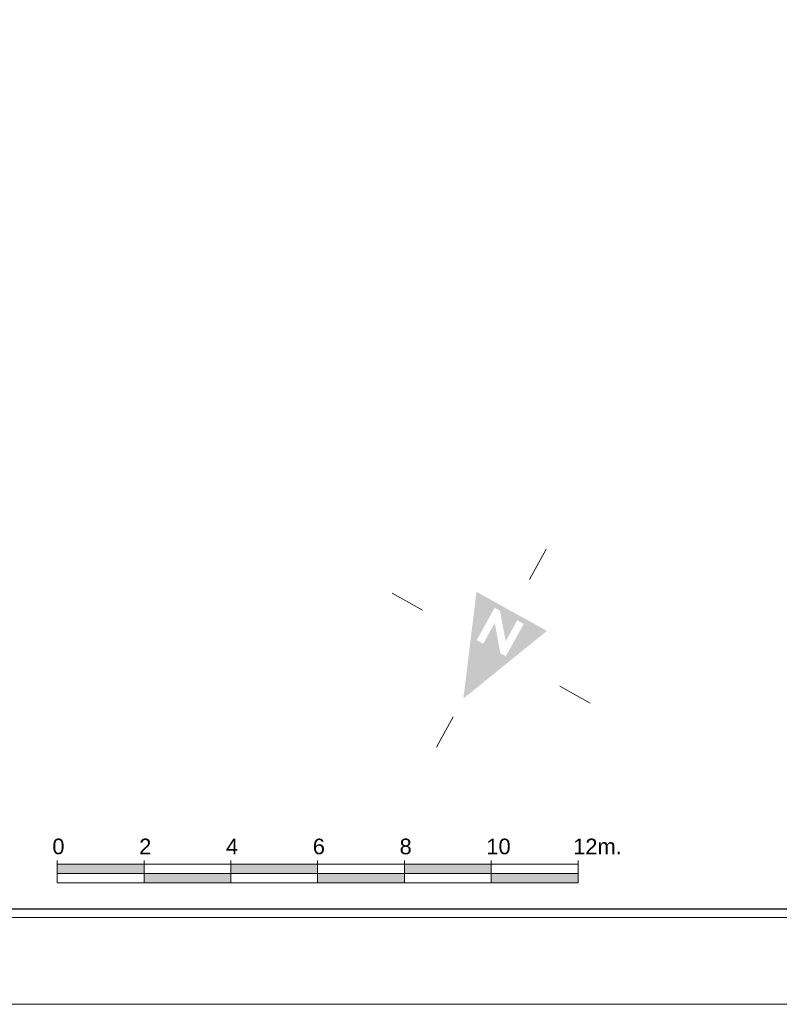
# Model space of a CAD drawing. Header units: millimetres. Extents: x 0 to 84000, y 0 to 59400.
# Tile 2 of 36: x 46935 to 64437, y 0 to 22677. Entities that reach past the tile are written whole.
import ezdxf

# ---------------------------------------------------------------- set-up
doc = ezdxf.new("R2010")
doc.units = ezdxf.units.MM
doc.set_wipeout_variables(frame=1)
doc.layers.add('X-L0_C_afwerking', color=7, linetype='Continuous', lineweight=5)
doc.styles.add('DVD_ALG 1.8mm_RE', font='arial.ttf', dxfattribs={"height": 1.8})
doc.styles.add('DVD_ALG 2.5mm_RE', font='arial.ttf', dxfattribs={"height": 2.5})
doc.styles.add('DVD_ALG 3.5mm_BO', font='arialbd.ttf', dxfattribs={"height": 3.5})
doc.styles.add('DVD_ALG 5.0mm_BO', font='arialbd.ttf', dxfattribs={"height": 5})
doc.styles.add('DVD_ALG ARIAL 3mm', font='arial.ttf')

# ---------------------------------------------------------------- blocks, each defined once
blk = doc.blocks.new('DVDVB_05_-S-_noordpijl1191')
at = {"color": 7, "linetype": 'Continuous', "lineweight": 13}
for p, q in [((0, 13.04), (0, 9.04)), ((-13.04, -0.01), (-9.04, -0.01)), ((13.04, -0.01), (9.04, -0.01)), ((0, -13.05), (0, -9.05))]:
    blk.add_line(p, q, dxfattribs=at)
at = {"color": 7, "linetype": 'Continuous', "lineweight": 0, "extrusion": (0, 0, -1)}
blk.add_solid([(4.64, -4.86), (0, 6.62), (-4.64, -4.86)], dxfattribs=at)
blk.add_wipeout([(-1.92, 0), (-1.2, 0), (1.06, -2.75), (1.06, 0), (1.92, 0), (1.92, -4.27), (1.21, -4.27), (-1.06, -1.51), (-1.06, -4.27), (-1.92, -4.27)])
blk = doc.blocks.new('DVDVB_06_-S-_Schaalbalk200')
for points in [[(0, 1.06), (10, 1.06), (10, 2.12), (0, 2.12)], [(20, 1.06), (30, 1.06), (30, 2.12), (20, 2.12)], [(40, 1.06), (50, 1.06), (50, 2.12), (40, 2.12)], [(10, 0), (20, 0), (20, 1.06), (10, 1.06)], [(30, 0), (40, 0), (40, 1.06), (30, 1.06)], [(50, 0), (60, 0), (60, 1.06), (50, 1.06)]]:
    blk.add_hatch(color=7).paths.add_polyline_path(points)
at = {"color": 0, "linetype": 'ByBlock', "lineweight": -2}
for p, q in [((0, 2.56), (0, 0)), ((10, 2.56), (10, 0)), ((20, 2.56), (20, 0)), ((30, 2.56), (30, 0)), ((40, 2.56), (40, 0)), ((50, 2.56), (50, 0)), ((50, 2.56), (50, 0)), ((60, 2.56), (60, 0)), ((60, 2.56), (60, 0)), ((60, 2.12), (0, 2.12)), ((60, 0), (0, 0))]:
    blk.add_line(p, q, dxfattribs=at)
at = {"color": 7}
for points in [[(0, 1.06), (10, 1.06), (10, 2.12), (0, 2.12)], [(20, 1.06), (30, 1.06), (30, 2.12), (20, 2.12)], [(40, 1.06), (50, 1.06), (50, 2.12), (40, 2.12)], [(10, 0), (20, 0), (20, 1.06), (10, 1.06)], [(30, 0), (40, 0), (40, 1.06), (30, 1.06)], [(50, 0), (60, 0), (60, 1.06), (50, 1.06)]]:
    blk.add_lwpolyline(points, close=True, dxfattribs=at)
at = {"color": 0, "linetype": 'ByBlock', "lineweight": -2, "char_height": 1.8, "width": 5, "attachment_point": 1, "style": 'DVD_ALG ARIAL 3mm'}
for s, insert in [('0', (-0.56, 5.08)), ('2', (9.44, 5.08)), ('4', (19.44, 5.08)), ('6', (29.44, 5.08)), ('8', (39.44, 5.08)), ('10', (49.44, 5.08)), ('12m.', (59.44, 5.08))]:
    blk.add_mtext(s, dxfattribs=dict(at, insert=insert))
blk = doc.blocks.new('DVDVB_02_--_ A3-Basispl-liggend-inb')
at = {"color": 7, "lineweight": 9}
for points in [[(-409, -11), (11, -11), (11, 286), (-409, 286)], [(-384, 276), (1, 276), (1, -1), (-384, -1)]]:
    blk.add_lwpolyline(points, close=True, dxfattribs=at)
at = {"color": 7, "lineweight": 25}
blk.add_lwpolyline([(-383, 275), (-383, 0), (0, 0), (0, 275)], close=True, dxfattribs=at)
at = {"color": 7, "lineweight": 13}
for tag, p, height, style in [('TITEL', (-85, 90.18), 5, 'DVD_ALG 5.0mm_BO'), ('SUBTITEL', (-85, 76.18), 3.2, 'DVD_ALG 3.5mm_BO'), ('BOUWLAAGCODE', (-85, 66.16), 2.5, 'DVD_ALG 2.5mm_RE'), ('BOUWLAAGNAAM', (-70.61, 66.09), 2.5, 'DVD_ALG 2.5mm_RE'), ('GEBOUWCODE', (-85, 62.16), 2.5, 'DVD_ALG 2.5mm_RE'), ('GEBOUWNAAM', (-70.61, 62.09), 2.5, 'DVD_ALG 2.5mm_RE'), ('OBJECTCODE', (-85, 58.16), 2.5, 'DVD_ALG 2.5mm_RE'), ('OBJECTNAAM', (-70.61, 58.09), 2.5, 'DVD_ALG 2.5mm_RE'), ('SCHAAL', (-70.61, 48.19), 2, 'DVD_ALG 1.8mm_RE'), ('DATUM', (-70.61, 45.31), 2, 'DVD_ALG 1.8mm_RE'), ('BVO', (-78.55, 41.73), 1.5, 'DVD_ALG 1.8mm_RE'), ('NVO', (-50.39, 41.73), 1.5, 'DVD_ALG 1.8mm_RE')]:
    blk.add_attdef(tag, p, '', height=height, dxfattribs=dict(at, style=style))

msp = doc.modelspace()

# ---------------------------------------------------------------- block references
at = {"layer": 'X-L0_C_afwerking', "xscale": 200.0000000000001, "yscale": 200.0000000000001, "rotation": 151}
msp.add_blockref('DVDVB_05_-S-_noordpijl1191', (57800, 8200), dxfattribs=at)
at = {"layer": 'X-L0_C_afwerking', "xscale": 200, "yscale": 200}
msp.add_blockref('DVDVB_06_-S-_Schaalbalk200', (47800, 2800), dxfattribs=at)

# ---------------------------------------------------------------- next in the draw order: block references
at = {"layer": 'X-L0_C_afwerking', "xscale": 200, "yscale": 200, "zscale": 200}
msp.add_blockref('DVDVB_02_--_ A3-Basispl-liggend-inb', (81800, 2200), dxfattribs=at)

doc.saveas('drawing.dxf')
